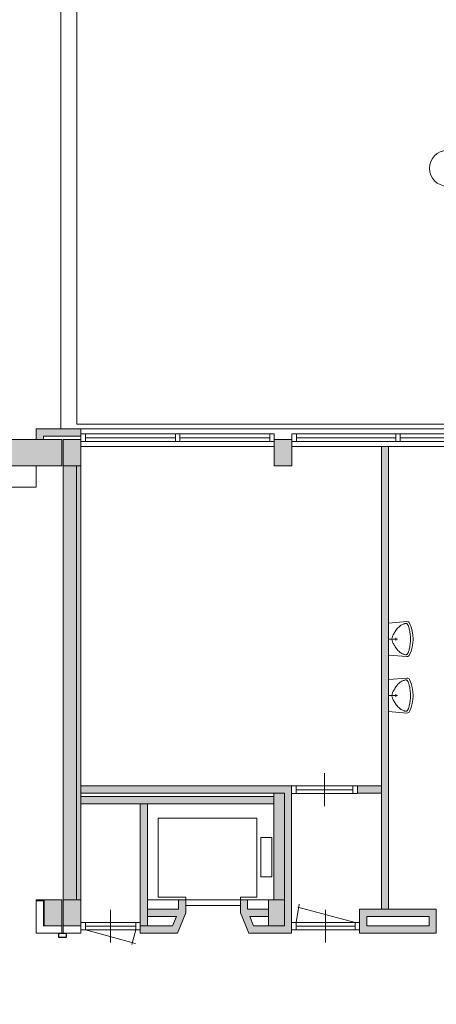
# Model space of a CAD drawing. Header units: millimetres. Extents: x 755778 to 1537169, y 90093 to 392038.
# Tile 17 of 134: x 919063 to 925402, y 173820 to 188793. Entities that reach past the tile are written whole.
import ezdxf

# ---------------------------------------------------------------- set-up
doc = ezdxf.new("R2010")
doc.units = ezdxf.units.MM
doc.layers.add('NIV 1OS', color=7, linetype='Continuous')

msp = doc.modelspace()

# ---------------------------------------------------------------- hatches: boundary and pattern name
at = {"layer": 'NIV 1OS', "lineweight": 5, "true_color": 0x9ea0a1}
h = msp.add_hatch(color=253, dxfattribs=at)
h.dxf.hatch_style = 1
h.paths.add_polyline_path([(919995.7, 182570.7), (919315.7, 182570.7), (919315.7, 182410.7), (919425.7, 182410.7), (919425.7, 182460.7), (919995.7, 182460.7)])
h = msp.add_hatch(color=253, dxfattribs=at)
h.paths.add_polyline_path([(922935.7, 182410.7), (923205.7, 182410.7), (923205.7, 182010.7), (922935.7, 182010.7)])
h.paths.add_polyline_path([(926435.7, 182410.7), (926705.7, 182410.7), (926705.7, 182010.7), (926435.7, 182010.7)])
h.paths.add_polyline_path([(929935.7, 182410.7), (930205.7, 182410.7), (930205.7, 182010.7), (929935.7, 182010.7)])
h.paths.add_polyline_path([(933435.7, 182410.7), (933705.7, 182410.7), (933705.7, 182010.7), (933435.7, 182010.7)])
h.paths.add_polyline_path([(940435.7, 182410.7), (940705.7, 182410.7), (940705.7, 182010.7), (940435.7, 182010.7)])
h.paths.add_polyline_path([(936935.7, 182410.7), (937205.7, 182410.7), (937205.7, 182010.7), (936935.7, 182010.7)])
h.paths.add_polyline_path([(943935.7, 182410.7), (944205.7, 182410.7), (944205.7, 182010.7), (943935.7, 182010.7)])
h.paths.add_polyline_path([(947435.7, 182410.7), (947705.7, 182410.7), (947705.7, 182010.7), (947435.7, 182010.7)])
h.paths.add_polyline_path([(950935.7, 182410.7), (951205.7, 182410.7), (951205.7, 182010.7), (950935.7, 182010.7)])
h.paths.add_polyline_path([(954435.7, 182410.7), (954705.7, 182410.7), (954705.7, 182010.7), (954435.7, 182010.7)])
h.paths.add_polyline_path([(957935.7, 182410.7), (958205.7, 182410.7), (958205.7, 182010.7), (957935.7, 182010.7)])
h.paths.add_polyline_path([(961435.7, 182410.7), (961705.7, 182410.7), (961705.7, 182010.7), (961435.7, 182010.7)])
h.paths.add_polyline_path([(964935.7, 182410.7), (965205.7, 182410.7), (965205.7, 182010.7), (964935.7, 182010.7)])
h.paths.add_polyline_path([(968435.7, 182410.7), (968705.7, 182410.7), (968705.7, 182010.7), (968435.7, 182010.7)])
h.paths.add_polyline_path([(971935.7, 182410.7), (972119.6, 182410.7), (972119.6, 182010.7), (971935.7, 182010.7)])
h.paths.add_polyline_path([(919725.7, 182410.7), (919995.7, 182410.7), (919995.7, 182010.7), (919725.7, 182010.7)])
h.paths.add_polyline_path([(918820.7, 182410.7), (919705.7, 182410.7), (919705.7, 182010.7), (918820.7, 182010.7)])
at = {"layer": 'NIV 1OS', "lineweight": 5}
msp.add_hatch(color=253, dxfattribs=at).paths.add_polyline_path([(919705.7, 182410.7), (918820.7, 182410.7), (918820.7, 182010.7), (919705.7, 182010.7)])
at = {"layer": 'NIV 1OS', "lineweight": 5, "true_color": 0x9ea0a1}
h = msp.add_hatch(color=253, dxfattribs=at)
h.dxf.hatch_style = 1
h.paths.add_polyline_path([(924675.7, 182300.7), (924565.7, 182300.7), (924565.7, 175265.7), (924675.7, 175265.7)])
for points in [[(919725.7, 175410.7), (919925.7, 175410.7), (919925.7, 182010.7), (919725.7, 182010.7)], [(923090.7, 177030.7), (922930.7, 177030.7), (922930.7, 175410.7), (923090.7, 175410.7)]]:
    msp.add_hatch(color=253, dxfattribs=at).paths.add_polyline_path(points)
h = msp.add_hatch(color=253, dxfattribs=at)
h.dxf.hatch_style = 1
h.paths.add_polyline_path([(919995.7, 182010.7), (919925.7, 182010.7), (919925.7, 175410.7), (919995.7, 175410.7)])
h = msp.add_hatch(color=253, dxfattribs=at)
h.dxf.hatch_style = 1
h.paths.add_polyline_path([(921907.4, 177140.7), (919995.7, 177140.7), (919995.7, 177030.7), (921907.4, 177030.7)])
h = msp.add_hatch(color=253, dxfattribs=at)
h.dxf.hatch_style = 1
h.paths.add_polyline_path([(923200.7, 177140.7), (921907.4, 177140.7), (921907.4, 177030.7), (923090.7, 177030.7), (923090.7, 176156.3), (923200.7, 176156.3)])
h = msp.add_hatch(color=253, dxfattribs=at)
h.dxf.hatch_style = 1
h.paths.add_polyline_path([(924565.7, 177140.7), (924200.7, 177140.7), (924200.7, 177030.7), (924565.7, 177030.7)])
h = msp.add_hatch(color=253, dxfattribs=at)
h.paths.add_polyline_path([(919305.7, 161075.7), (919705.7, 161075.7), (919705.7, 161345.7), (919305.7, 161345.7)])
h.paths.add_polyline_path([(919305.7, 164575.7), (919705.7, 164575.7), (919705.7, 164845.7), (919305.7, 164845.7)])
h.paths.add_polyline_path([(919305.7, 168075.7), (919705.7, 168075.7), (919705.7, 168345.7), (919305.7, 168345.7)])
h.paths.add_polyline_path([(923090.7, 177030.7), (923090.7, 175010.7), (922850.7, 175010.7), (922850.7, 175410.7), (922930.7, 175410.7), (922930.7, 177030.7)])
h = msp.add_hatch(color=253, dxfattribs=at)
h.dxf.hatch_style = 1
h.paths.add_polyline_path([(921907.4, 176980.7), (919995.7, 176980.7), (919995.7, 176870.7), (921907.4, 176870.7)])
h = msp.add_hatch(color=253, dxfattribs=at)
h.dxf.hatch_style = 1
h.paths.add_polyline_path([(921005.7, 176870.7), (920895.7, 176870.7), (920895.7, 176288), (921005.7, 176288)])
h = msp.add_hatch(color=253, dxfattribs=at)
h.dxf.hatch_style = 1
h.paths.add_polyline_path([(922930.7, 176980.7), (921907.4, 176980.7), (921907.4, 176870.7), (922930.7, 176870.7)], flags=17)
h = msp.add_hatch(color=253, dxfattribs=at)
h.dxf.hatch_style = 1
h.paths.add_polyline_path([(921005.7, 176288), (920895.7, 176288), (920895.7, 175010.7), (921005.7, 175010.7)])
h = msp.add_hatch(color=253, dxfattribs=at)
h.dxf.hatch_style = 1
h.paths.add_polyline_path([(923200.7, 176156.3), (923090.7, 176156.3), (923090.7, 175010.7), (922622.7, 175010.7), (922562.6, 175155.7), (922850.7, 175155.7), (922850.7, 175265.7), (922530.7, 175265.7), (922530.7, 175410.7), (922420.7, 175410.7), (922420.7, 175210.7), (922549.2, 174900.7), (923200.7, 174900.7)])
h = msp.add_hatch(color=253, dxfattribs=at)
h.paths.add_polyline_path([(896685.7, 175360.7), (896955.7, 175360.7), (896955.7, 175060.7), (896685.7, 175060.7)])
h.paths.add_polyline_path([(896685.7, 171575.7), (896955.7, 171575.7), (896955.7, 171845.7), (896685.7, 171845.7)])
h.paths.add_polyline_path([(900185.7, 171575.7), (900455.7, 171575.7), (900455.7, 171845.7), (900185.7, 171845.7)])
h.paths.add_polyline_path([(903685.7, 171575.7), (903955.7, 171575.7), (903955.7, 171845.7), (903685.7, 171845.7)])
h.paths.add_polyline_path([(907185.7, 171575.7), (907455.7, 171575.7), (907455.7, 171845.7), (907185.7, 171845.7)])
h.paths.add_polyline_path([(907185.7, 175410.7), (907455.7, 175410.7), (907455.7, 175010.7), (907185.7, 175010.7)])
h.paths.add_polyline_path([(910685.7, 171560.7), (910955.7, 171560.7), (910955.7, 171860.7), (910685.7, 171860.7)])
h.paths.add_polyline_path([(919435.7, 171560.7), (919705.7, 171560.7), (919705.7, 171860.7), (919435.7, 171860.7)])
h.paths.add_polyline_path([(912435.7, 171560.7), (912705.7, 171560.7), (912705.7, 171860.7), (912435.7, 171860.7)])
h.paths.add_polyline_path([(915935.7, 171560.7), (916205.7, 171560.7), (916205.7, 171860.7), (915935.7, 171860.7)])
h.paths.add_polyline_path([(919725.7, 171560.7), (919995.7, 171560.7), (919995.7, 171860.7), (919725.7, 171860.7)])
h.paths.add_polyline_path([(919435.7, 175410.7), (919705.7, 175410.7), (919705.7, 175010.7), (919435.7, 175010.7)])
h.paths.add_polyline_path([(919725.7, 175410.7), (919995.7, 175410.7), (919995.7, 175010.7), (919725.7, 175010.7)])
h = msp.add_hatch(color=253, dxfattribs=at)
h.dxf.hatch_style = 1
h.paths.add_polyline_path([(921590.7, 175410.7), (921480.7, 175410.7), (921480.7, 175265.7), (921005.7, 175265.7), (921005.7, 175155.7), (921448.8, 175155.7), (921388.7, 175010.7), (920895.7, 175010.7), (920895.7, 174900.7), (921462.2, 174900.7), (921590.7, 175210.7)])
h = msp.add_hatch(color=253, dxfattribs=at)
h.paths.add_polyline_path([(925401.7, 175265.7), (924234.7, 175265.7), (924234.7, 175064.7), (924235.1, 175064.7), (924235.1, 174950.7), (924234.7, 174900.7), (925401.7, 174900.7)])
h.paths.add_polyline_path([(925291.7, 175155.7), (925291.7, 175010.7), (924344.7, 175010.7), (924344.7, 175155.7)], flags=16)

# ---------------------------------------------------------------- linework, layer by layer
at = {"layer": 'NIV 1OS', "color": 253, "lineweight": 5, "true_color": 0x9ea0a1}
for p, q in [((919690.7, 203765.7), (919690.7, 182570.7)), ((919930.7, 203545.7), (919930.7, 182640.7)), ((919995.7, 182570.7), (919315.7, 182570.7)), ((919315.7, 182570.7), (919315.7, 182410.7)), ((919930.7, 182640.7), (972000.7, 182640.7)), ((919995.7, 182460.7), (919995.7, 182570.7)), ((919995.7, 182570.7), (971935.7, 182570.7)), ((918820.7, 182410.7), (919705.7, 182410.7)), ((919315.7, 182410.7), (919425.7, 182410.7)), ((919425.7, 182410.7), (919425.7, 182460.7)), ((919425.7, 182460.7), (919995.7, 182460.7)), ((919705.7, 182410.7), (919705.7, 182010.7)), ((919725.7, 182410.7), (919995.7, 182410.7)), ((919725.7, 182010.7), (919725.7, 182410.7)), ((920062.7, 182492.7), (919995.7, 182492.7)), ((919995.7, 182492.7), (919995.7, 182378.7)), ((919995.7, 182410.7), (919995.7, 182010.7)), ((919995.7, 182378.7), (920062.7, 182378.7)), ((920062.7, 182492.7), (920062.7, 182378.7)), ((921432.2, 182492.7), (920062.7, 182492.7)), ((921432.2, 182435.7), (920062.7, 182435.7)), ((921432.2, 182378.7), (920062.7, 182378.7)), ((921499.2, 182492.7), (921432.2, 182492.7)), ((921432.2, 182492.7), (921432.2, 182378.7)), ((921432.2, 182378.7), (921499.2, 182378.7)), ((921499.2, 182492.7), (921499.2, 182378.7)), ((922868.7, 182492.7), (921499.2, 182492.7)), ((922868.7, 182435.7), (921499.2, 182435.7)), ((922868.7, 182378.7), (921499.2, 182378.7)), ((922935.7, 182492.7), (922868.7, 182492.7)), ((922868.7, 182492.7), (922868.7, 182378.7)), ((922868.7, 182378.7), (922935.7, 182378.7)), ((922935.7, 182492.7), (922935.7, 182378.7)), ((922935.7, 182410.7), (923205.7, 182410.7)), ((922935.7, 182010.7), (922935.7, 182410.7)), ((923272.7, 182492.7), (923205.7, 182492.7)), ((923205.7, 182492.7), (923205.7, 182378.7)), ((923205.7, 182410.7), (923205.7, 182010.7)), ((923205.7, 182378.7), (923272.7, 182378.7)), ((923272.7, 182492.7), (923272.7, 182378.7)), ((924787.2, 182492.7), (923272.7, 182492.7)), ((924787.2, 182435.7), (923272.7, 182435.7)), ((924787.2, 182378.7), (923272.7, 182378.7)), ((924854.2, 182492.7), (924787.2, 182492.7)), ((924787.2, 182492.7), (924787.2, 182378.7)), ((924787.2, 182378.7), (924854.2, 182378.7)), ((924854.2, 182492.7), (924854.2, 182378.7)), ((926368.7, 182492.7), (924854.2, 182492.7)), ((926368.7, 182435.7), (924854.2, 182435.7)), ((926368.7, 182378.7), (924854.2, 182378.7)), ((919995.7, 182300.7), (922935.7, 182300.7)), ((923205.7, 182300.7), (926435.7, 182300.7)), ((924565.7, 175265.7), (924565.7, 182300.7)), ((924565.7, 182300.7), (924675.7, 182300.7)), ((924675.7, 182300.7), (924675.7, 175265.7)), ((919705.7, 182010.7), (918820.7, 182010.7)), ((919315.7, 181683.8), (919315.7, 182010.7)), ((919995.7, 182010.7), (919725.7, 182010.7)), ((919925.7, 182010.7), (919725.7, 182010.7)), ((919725.7, 182010.7), (919725.7, 175410.7)), ((919925.7, 175410.7), (919925.7, 182010.7)), ((919995.7, 175410.7), (919995.7, 182010.7)), ((923205.7, 182010.7), (922935.7, 182010.7)), ((919315.7, 181683.8), (910380.7, 181683.8)), ((924675.7, 179616.9), (924955.5, 179639.1)), ((924675.7, 179130.6), (924675.7, 179616.9)), ((924796.8, 179519.1), (924807.3, 179532.5)), ((924807.3, 179532.5), (924818.3, 179545.1)), ((924818.3, 179545.1), (924829.6, 179556.7)), ((924829.6, 179556.7), (924841.1, 179567.1)), ((924841.1, 179567.1), (924852.8, 179576.2)), ((924852.8, 179576.2), (924864.4, 179584.1)), ((924864.4, 179584.1), (924875.8, 179591)), ((924875.8, 179591), (924886.9, 179596.7)), ((924886.9, 179596.7), (924897.4, 179601.5)), ((924897.4, 179601.5), (924907.3, 179605.2)), ((924907.3, 179605.2), (924916.3, 179608.1)), ((924916.3, 179608.1), (924924.3, 179610.2)), ((924924.3, 179610.2), (924931.5, 179611.4)), ((924931.5, 179611.4), (924937.9, 179611.7)), ((924937.9, 179611.7), (924943.7, 179611.2)), ((924943.7, 179611.2), (924948.8, 179609.8)), ((924948.8, 179609.8), (924953.5, 179607.5)), ((924953.5, 179607.5), (924957.9, 179604.3)), ((924957.9, 179604.3), (924962, 179600.2)), ((924962, 179600.2), (924966, 179595.2)), ((924966, 179595.2), (924969.8, 179589.2)), ((924969.8, 179589.2), (924973.5, 179582.1)), ((924973.5, 179582.1), (924977.2, 179573.9)), ((924977.2, 179573.9), (924980.7, 179564.3)), ((924980.7, 179564.3), (924984.3, 179553.4)), ((924984.3, 179553.4), (924987.7, 179541)), ((924987.7, 179541), (924991.2, 179527)), ((924991.2, 179527), (924994.7, 179511.5)), ((924726.4, 179373.8), (924726.8, 179382.2)), ((924726.8, 179382.2), (924728, 179390.7)), ((924728, 179390.7), (924730.1, 179399.5)), ((924730.1, 179399.5), (924733, 179408.7)), ((924733, 179408.7), (924736.7, 179418.3)), ((924736.7, 179418.3), (924741.3, 179428.5)), ((924741.3, 179428.5), (924746.8, 179439.5)), ((924746.8, 179439.5), (924753.2, 179451.3)), ((924753.2, 179451.3), (924760.4, 179464.1)), ((924760.4, 179464.1), (924768.5, 179477.5)), ((924768.5, 179477.5), (924777.3, 179491.3)), ((924777.3, 179491.3), (924786.8, 179505.3)), ((924786.8, 179505.3), (924796.8, 179519.1)), ((924787.8, 179354), (924787.8, 179393.5)), ((924994.7, 179511.5), (924998, 179494.5)), ((924998, 179494.5), (925001.1, 179476.2)), ((925001.1, 179476.2), (925003.9, 179457)), ((925003.9, 179457), (925006.3, 179436.9)), ((925006.3, 179436.9), (925008.1, 179416.2)), ((925008.1, 179416.2), (925009.3, 179395.1)), ((925009.3, 179395.1), (925009.7, 179373.8)), ((924675.7, 179373.8), (924810.9, 179373.8)), ((924726.8, 179365.4), (924726.4, 179373.8)), ((924728, 179356.8), (924726.8, 179365.4)), ((924730.1, 179348), (924728, 179356.8)), ((924733, 179338.9), (924730.1, 179348)), ((924736.7, 179329.3), (924733, 179338.9)), ((924741.3, 179319), (924736.7, 179329.3)), ((924746.8, 179308), (924741.3, 179319)), ((924753.2, 179296.2), (924746.8, 179308)), ((924760.4, 179283.5), (924753.2, 179296.2)), ((924768.5, 179270), (924760.4, 179283.5)), ((924777.3, 179256.2), (924768.5, 179270)), ((924786.8, 179242.2), (924777.3, 179256.2)), ((924796.8, 179228.4), (924786.8, 179242.2)), ((924807.3, 179215.1), (924796.8, 179228.4)), ((924994.7, 179236.1), (924991.2, 179220.5)), ((924998, 179253.1), (924994.7, 179236.1)), ((925001.1, 179271.3), (924998, 179253.1)), ((925003.9, 179290.6), (925001.1, 179271.3)), ((925006.3, 179310.6), (925003.9, 179290.6)), ((925008.1, 179331.3), (925006.3, 179310.6)), ((925009.3, 179352.5), (925008.1, 179331.3)), ((925009.7, 179373.8), (925009.3, 179352.5)), ((924675.7, 179130.6), (924955.5, 179108.4)), ((924818.3, 179202.5), (924807.3, 179215.1)), ((924829.6, 179190.9), (924818.3, 179202.5)), ((924841.1, 179180.5), (924829.6, 179190.9)), ((924852.8, 179171.4), (924841.1, 179180.5)), ((924864.4, 179163.4), (924852.8, 179171.4)), ((924875.8, 179156.6), (924864.4, 179163.4)), ((924886.9, 179150.8), (924875.8, 179156.6)), ((924897.4, 179146.1), (924886.9, 179150.8)), ((924907.3, 179142.3), (924897.4, 179146.1)), ((924916.3, 179139.4), (924907.3, 179142.3)), ((924924.3, 179137.4), (924916.3, 179139.4)), ((924931.5, 179136.2), (924924.3, 179137.4)), ((924937.9, 179135.8), (924931.5, 179136.2)), ((924943.7, 179136.4), (924937.9, 179135.8)), ((924948.8, 179137.8), (924943.7, 179136.4)), ((924953.5, 179140.1), (924948.8, 179137.8)), ((924957.9, 179143.2), (924953.5, 179140.1)), ((924962, 179147.3), (924957.9, 179143.2)), ((924966, 179152.3), (924962, 179147.3)), ((924969.8, 179158.3), (924966, 179152.3)), ((924973.5, 179165.4), (924969.8, 179158.3)), ((924977.2, 179173.7), (924973.5, 179165.4)), ((924980.7, 179183.3), (924977.2, 179173.7)), ((924984.3, 179194.2), (924980.7, 179183.3)), ((924987.7, 179206.6), (924984.3, 179194.2)), ((924991.2, 179220.5), (924987.7, 179206.6)), ((924675.7, 178757.9), (924955.5, 178780.2)), ((924675.7, 178271.7), (924675.7, 178757.9)), ((924768.5, 178618.6), (924777.3, 178632.4)), ((924777.3, 178632.4), (924786.8, 178646.3)), ((924786.8, 178646.3), (924796.8, 178660.1)), ((924796.8, 178660.1), (924807.3, 178673.5)), ((924807.3, 178673.5), (924818.3, 178686.1)), ((924818.3, 178686.1), (924829.6, 178697.7)), ((924829.6, 178697.7), (924841.1, 178708.1)), ((924841.1, 178708.1), (924852.8, 178717.2)), ((924852.8, 178717.2), (924864.4, 178725.2)), ((924864.4, 178725.2), (924875.8, 178732)), ((924875.8, 178732), (924886.9, 178737.8)), ((924886.9, 178737.8), (924897.4, 178742.5)), ((924897.4, 178742.5), (924907.3, 178746.3)), ((924907.3, 178746.3), (924916.3, 178749.2)), ((924916.3, 178749.2), (924924.3, 178751.2)), ((924924.3, 178751.2), (924931.5, 178752.4)), ((924931.5, 178752.4), (924937.9, 178752.8)), ((924937.9, 178752.8), (924943.7, 178752.2)), ((924943.7, 178752.2), (924948.8, 178750.8)), ((924948.8, 178750.8), (924953.5, 178748.5)), ((924953.5, 178748.5), (924957.9, 178745.4)), ((924957.9, 178745.4), (924962, 178741.3)), ((924962, 178741.3), (924966, 178736.3)), ((924966, 178736.3), (924969.8, 178730.3)), ((924969.8, 178730.3), (924973.5, 178723.2)), ((924973.5, 178723.2), (924977.2, 178714.9)), ((924977.2, 178714.9), (924980.7, 178705.3)), ((924980.7, 178705.3), (924984.3, 178694.4)), ((924984.3, 178694.4), (924987.7, 178682)), ((924987.7, 178682), (924991.2, 178668.1)), ((924991.2, 178668.1), (924994.7, 178652.5)), ((924994.7, 178652.5), (924998, 178635.5)), ((924998, 178635.5), (925001.1, 178617.3)), ((924675.7, 178514.8), (924810.9, 178514.8)), ((924726.4, 178514.8), (924726.8, 178523.2)), ((924726.8, 178506.4), (924726.4, 178514.8)), ((924726.8, 178523.2), (924728, 178531.8)), ((924728, 178497.9), (924726.8, 178506.4)), ((924728, 178531.8), (924730.1, 178540.6)), ((924730.1, 178489.1), (924728, 178497.9)), ((924730.1, 178540.6), (924733, 178549.7)), ((924733, 178479.9), (924730.1, 178489.1)), ((924733, 178549.7), (924736.7, 178559.3)), ((924736.7, 178470.3), (924733, 178479.9)), ((924736.7, 178559.3), (924741.3, 178569.6)), ((924741.3, 178569.6), (924746.8, 178580.6)), ((924746.8, 178580.6), (924753.2, 178592.4)), ((924753.2, 178592.4), (924760.4, 178605.1)), ((924760.4, 178605.1), (924768.5, 178618.6)), ((924787.8, 178495.1), (924787.8, 178534.6)), ((925001.1, 178617.3), (925003.9, 178598)), ((925003.9, 178598), (925006.3, 178578)), ((925006.3, 178578), (925008.1, 178557.3)), ((925008.1, 178557.3), (925009.3, 178536.1)), ((925009.3, 178493.5), (925008.1, 178472.4)), ((925009.3, 178536.1), (925009.7, 178514.8)), ((925009.7, 178514.8), (925009.3, 178493.5)), ((924741.3, 178460), (924736.7, 178470.3)), ((924746.8, 178449.1), (924741.3, 178460)), ((924753.2, 178437.2), (924746.8, 178449.1)), ((924760.4, 178424.5), (924753.2, 178437.2)), ((924768.5, 178411.1), (924760.4, 178424.5)), ((924777.3, 178397.2), (924768.5, 178411.1)), ((924786.8, 178383.3), (924777.3, 178397.2)), ((924796.8, 178369.5), (924786.8, 178383.3)), ((924807.3, 178356.1), (924796.8, 178369.5)), ((924818.3, 178343.5), (924807.3, 178356.1)), ((924829.6, 178331.9), (924818.3, 178343.5)), ((924841.1, 178321.5), (924829.6, 178331.9)), ((924984.3, 178335.2), (924980.7, 178324.3)), ((924987.7, 178347.6), (924984.3, 178335.2)), ((924991.2, 178361.6), (924987.7, 178347.6)), ((924994.7, 178377.1), (924991.2, 178361.6)), ((924998, 178394.1), (924994.7, 178377.1)), ((925001.1, 178412.3), (924998, 178394.1)), ((925003.9, 178431.6), (925001.1, 178412.3)), ((925006.3, 178451.7), (925003.9, 178431.6)), ((925008.1, 178472.4), (925006.3, 178451.7)), ((924675.7, 178271.7), (924955.5, 178249.5)), ((924852.8, 178312.4), (924841.1, 178321.5)), ((924864.4, 178304.5), (924852.8, 178312.4)), ((924875.8, 178297.6), (924864.4, 178304.5)), ((924886.9, 178291.9), (924875.8, 178297.6)), ((924897.4, 178287.1), (924886.9, 178291.9)), ((924907.3, 178283.3), (924897.4, 178287.1)), ((924916.3, 178280.5), (924907.3, 178283.3)), ((924924.3, 178278.4), (924916.3, 178280.5)), ((924931.5, 178277.2), (924924.3, 178278.4)), ((924937.9, 178276.9), (924931.5, 178277.2)), ((924943.7, 178277.4), (924937.9, 178276.9)), ((924948.8, 178278.8), (924943.7, 178277.4)), ((924953.5, 178281.1), (924948.8, 178278.8)), ((924957.9, 178284.3), (924953.5, 178281.1)), ((924962, 178288.4), (924957.9, 178284.3)), ((924966, 178293.4), (924962, 178288.4)), ((924969.8, 178299.4), (924966, 178293.4)), ((924973.5, 178306.5), (924969.8, 178299.4)), ((924977.2, 178314.7), (924973.5, 178306.5)), ((924980.7, 178324.3), (924977.2, 178314.7)), ((923700.7, 176833.7), (923700.7, 177333.7)), ((923200.7, 177140.7), (919995.7, 177140.7)), ((919995.7, 177140.7), (919995.7, 177030.7)), ((923267.7, 177140.7), (923200.7, 177140.7)), ((923200.7, 177140.7), (923200.7, 177026.7)), ((923200.7, 174900.7), (923200.7, 177140.7)), ((923267.7, 177140.7), (923267.7, 177026.7)), ((924133.7, 177140.7), (923267.7, 177140.7)), ((924200.7, 177140.7), (924133.7, 177140.7)), ((924133.7, 177140.7), (924133.7, 177026.7)), ((924200.7, 177140.7), (924200.7, 177026.7)), ((924200.7, 177030.7), (924200.7, 177140.7)), ((924200.7, 177140.7), (924565.7, 177140.7)), ((924565.7, 177140.7), (924565.7, 177030.7)), ((919995.7, 177030.7), (923090.7, 177030.7)), ((922930.7, 175410.7), (922930.7, 177030.7)), ((922930.7, 177030.7), (923090.7, 177030.7)), ((923090.7, 177030.7), (923090.7, 175010.7)), ((923090.7, 177030.7), (923090.7, 175010.7)), ((923200.7, 177026.7), (923267.7, 177026.7)), ((924133.7, 177083.7), (923267.7, 177083.7)), ((924133.7, 177026.7), (923267.7, 177026.7)), ((924133.7, 177026.7), (924200.7, 177026.7)), ((924565.7, 177030.7), (924200.7, 177030.7)), ((919995.7, 176870.7), (919995.7, 176980.7)), ((919995.7, 176980.7), (922930.7, 176980.7)), ((922930.7, 176870.7), (919995.7, 176870.7)), ((920895.7, 176870.7), (921005.7, 176870.7)), ((920895.7, 175010.7), (920895.7, 176870.7)), ((921005.7, 176870.7), (921005.7, 175010.7)), ((922930.7, 176980.7), (922930.7, 176870.7)), ((922670.7, 176650.7), (921170.7, 176650.7)), ((921170.7, 176650.7), (921170.7, 175450.7)), ((922670.7, 175450.7), (922670.7, 176650.7)), ((922900.6, 176356.5), (922733.5, 176356.5)), ((922733.5, 176356.5), (922733.5, 175757.2)), ((922900.6, 175757.2), (922900.6, 176356.5)), ((922733.5, 175757.2), (922900.6, 175757.2)), ((919315.7, 175395.7), (919315.7, 175410.7)), ((919315.7, 175410.7), (919435.7, 175410.7)), ((919315.7, 174900.7), (919315.7, 175395.7)), ((919425.7, 175395.7), (919315.7, 175395.7)), ((919435.7, 175395.7), (919315.7, 175395.7)), ((919425.7, 175395.7), (919425.7, 175010.7)), ((919435.7, 175410.7), (919435.7, 175395.7)), ((919435.7, 175410.7), (919705.7, 175410.7)), ((919435.7, 175010.7), (919435.7, 175410.7)), ((919435.7, 175010.7), (919435.7, 175410.7)), ((919435.7, 175410.7), (919705.7, 175410.7)), ((919705.7, 175410.7), (919705.7, 175010.7)), ((919705.7, 175410.7), (919705.7, 175010.7)), ((919725.7, 175410.7), (919925.7, 175410.7)), ((919725.7, 175410.7), (919995.7, 175410.7)), ((919725.7, 175010.7), (919725.7, 175410.7)), ((919995.7, 175410.7), (919995.7, 175010.7)), ((921480.7, 175410.7), (921005.7, 175410.7)), ((921170.7, 175450.7), (921590.7, 175450.7)), ((921590.7, 175410.7), (921480.7, 175410.7)), ((921480.7, 175410.7), (921480.7, 175265.7)), ((921590.7, 175450.7), (921590.7, 175410.7)), ((921590.7, 175210.7), (921590.7, 175410.7)), ((921590.7, 175320.7), (921590.7, 175410.7)), ((921590.7, 175410.7), (922420.7, 175410.7)), ((921590.7, 175410.7), (922420.7, 175410.7)), ((922420.7, 175410.7), (922420.7, 175450.7)), ((922420.7, 175450.7), (922670.7, 175450.7)), ((922530.7, 175410.7), (922420.7, 175410.7)), ((922420.7, 175410.7), (922420.7, 175210.7)), ((922420.7, 175410.7), (922420.7, 175320.7)), ((922530.7, 175265.7), (922530.7, 175410.7)), ((922530.7, 175410.7), (922850.7, 175410.7)), ((922850.7, 175410.7), (923090.7, 175410.7)), ((922850.7, 175010.7), (922850.7, 175410.7)), ((922850.7, 175410.7), (922930.7, 175410.7)), ((923268.1, 175064.7), (923316.7, 175340.6)), ((920445.7, 174757.7), (920445.7, 175257.7)), ((921480.7, 175265.7), (921005.7, 175265.7)), ((921005.7, 175265.7), (921005.7, 175155.7)), ((921462.2, 174900.7), (921590.7, 175210.7)), ((922420.7, 175320.7), (921590.7, 175320.7)), ((922420.7, 175210.7), (922549.2, 174900.7)), ((922850.7, 175265.7), (922530.7, 175265.7)), ((922850.7, 175155.7), (922850.7, 175265.7)), ((924168.1, 175064.7), (923295.8, 175298.5)), ((923718.1, 174757.7), (923718.1, 175257.7)), ((924234.7, 174900.7), (924234.7, 175265.7)), ((924234.7, 175265.7), (925401.7, 175265.7)), ((924675.7, 175265.7), (924565.7, 175265.7)), ((925401.7, 175265.7), (925401.7, 174900.7)), ((920062.7, 175064.7), (919995.7, 175064.7)), ((919995.7, 175064.7), (919995.7, 174950.7)), ((920062.7, 175064.7), (920062.7, 174950.7)), ((920828.7, 175064.7), (920062.7, 175064.7)), ((920895.7, 175064.7), (920828.7, 175064.7)), ((920828.7, 175064.7), (920828.7, 174950.7)), ((920895.7, 175064.7), (920895.7, 174950.7)), ((921005.7, 175155.7), (921448.8, 175155.7)), ((921448.8, 175155.7), (921388.7, 175010.7)), ((922622.7, 175010.7), (922562.6, 175155.7)), ((922562.6, 175155.7), (922850.7, 175155.7)), ((923268.1, 175064.7), (923201.1, 175064.7)), ((923201.1, 175064.7), (923201.1, 174950.7)), ((923268.1, 175064.7), (923268.1, 174950.7)), ((924168.1, 175064.7), (923268.1, 175064.7)), ((924235.1, 175064.7), (924168.1, 175064.7)), ((924168.1, 175064.7), (924168.1, 174950.7)), ((924235.1, 175064.7), (924235.1, 174950.7)), ((924344.7, 175010.7), (924344.7, 175155.7)), ((924344.7, 175155.7), (925291.7, 175155.7)), ((925291.7, 175155.7), (925291.7, 175010.7)), ((919705.7, 174900.7), (919315.7, 174900.7)), ((919425.7, 175010.7), (919705.7, 175010.7)), ((919705.7, 175010.7), (919435.7, 175010.7)), ((919705.7, 175010.7), (919435.7, 175010.7)), ((919705.7, 175010.7), (919705.7, 174900.7)), ((919995.7, 175010.7), (919725.7, 175010.7)), ((919725.7, 174900.7), (919725.7, 175010.7)), ((919725.7, 175010.7), (919995.7, 175010.7)), ((919995.7, 174900.7), (919725.7, 174900.7)), ((919995.7, 175010.7), (919995.7, 174900.7)), ((919995.7, 174950.7), (920062.7, 174950.7)), ((920828.7, 175007.7), (920062.7, 175007.7)), ((920062.7, 174950.7), (920824.3, 174746.7)), ((920828.7, 174950.7), (920062.7, 174950.7)), ((920828.7, 174950.7), (920768.7, 174726.8)), ((920828.7, 174950.7), (920895.7, 174950.7)), ((920895.7, 175010.7), (920895.7, 174900.7)), ((921388.7, 175010.7), (920895.7, 175010.7)), ((921005.7, 175010.7), (920895.7, 175010.7)), ((920895.7, 174900.7), (921462.2, 174900.7)), ((922549.2, 174900.7), (923200.7, 174900.7)), ((923090.7, 175010.7), (922622.7, 175010.7)), ((923090.7, 175010.7), (922850.7, 175010.7)), ((923201.1, 174950.7), (923268.1, 174950.7)), ((924168.1, 175007.7), (923268.1, 175007.7)), ((924168.1, 174950.7), (923268.1, 174950.7)), ((924168.1, 174950.7), (924235.1, 174950.7)), ((925401.7, 174900.7), (924234.7, 174900.7)), ((925291.7, 175010.7), (924344.7, 175010.7))]:
    msp.add_line(p, q, dxfattribs=at)
at = {"layer": 'NIV 1OS', "color": 7}
for p, q in [((919658.7, 174900.7), (919772.7, 174900.7)), ((919658.7, 174833.7), (919658.7, 174900.7)), ((919772.7, 174900.7), (919772.7, 174833.7)), ((919772.7, 174833.7), (919658.7, 174833.7))]:
    msp.add_line(p, q, dxfattribs=at)
at = {"layer": 'NIV 1OS', "color": 253, "lineweight": 5, "true_color": 0x9ea0a1}
msp.add_circle((925565.7, 186533.2), 270, dxfattribs=at)
for centre, radius, start, end in [((924958.7, 179598.7), 40.5, 24.64464, 94.54311), ((924468.4, 179373.8), 580, 335.35536, 24.64464), ((924958.7, 179148.8), 40.5, 265.45689, 335.35536), ((924958.7, 178739.8), 40.5, 24.64464, 94.54311), ((924468.4, 178514.8), 580, 335.35536, 24.64464), ((924958.7, 178289.9), 40.5, 265.45689, 335.35536)]:
    msp.add_arc(centre, radius, start, end, dxfattribs=at)

doc.saveas('drawing.dxf')
